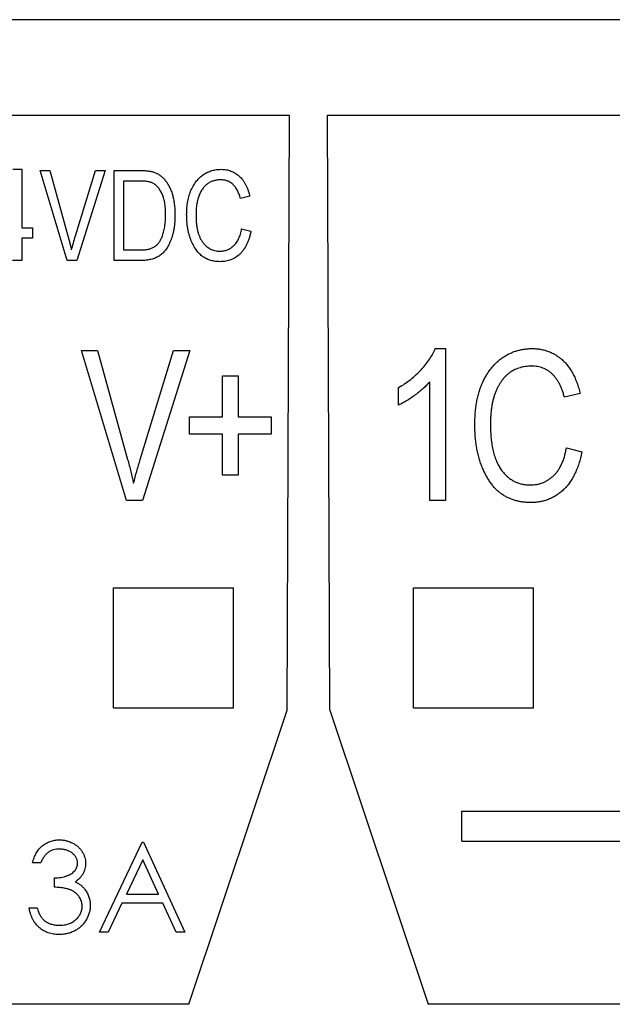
# Model space of a CAD drawing. Extents: x 909.4 to 931.4, y -8.5 to 8.5.
# Tile 6 of 31: x 919.272 to 919.66, y -0.943 to -0.297. Entities that reach past the tile are written whole.
import ezdxf

# ---------------------------------------------------------------- set-up
doc = ezdxf.new("R2010")
doc.units = 0
doc.header["$LTSCALE"] = 4
doc.header["$MEASUREMENT"] = 0
doc.layers.get('0').update_dxf_attribs({"linetype": 'CONTINUOUS'})

msp = doc.modelspace()

# ---------------------------------------------------------------- linework, layer by layer
for p, q in [((921.49802, -0.29717), (918.40837, -0.29717)), ((918.48933, -0.35983), (919.44857, -0.35983)), ((919.44707, -0.7502), (919.44857, -0.35983)), ((919.47358, -0.35983), (920.43282, -0.35983)), ((919.47507, -0.7502), (919.47358, -0.35983)), ((919.2672, -0.39532), (919.27299, -0.39532)), ((919.27299, -0.39532), (919.27299, -0.43367)), ((919.28508, -0.39609), (919.2914, -0.39609)), ((919.30275, -0.45514), (919.28508, -0.39609)), ((919.2914, -0.39609), (919.30322, -0.43893)), ((919.30818, -0.43893), (919.32131, -0.39609)), ((919.32769, -0.39609), (919.30909, -0.45514)), ((919.32131, -0.39609), (919.32769, -0.39609)), ((919.33358, -0.39609), (919.35023, -0.39609)), ((919.33358, -0.45514), (919.33358, -0.39609)), ((919.33972, -0.40299), (919.33972, -0.44824)), ((919.35008, -0.40299), (919.33972, -0.40299)), ((919.42255, -0.41296), (919.41641, -0.4145)), ((919.27299, -0.43367), (919.2799, -0.43367)), ((919.2799, -0.43367), (919.2799, -0.44057)), ((919.41718, -0.43444), (919.42331, -0.43597)), ((919.27299, -0.44057), (919.27299, -0.45514)), ((919.2799, -0.44057), (919.27299, -0.44057)), ((919.33972, -0.44824), (919.35025, -0.44824)), ((919.27299, -0.45514), (919.26686, -0.45514)), ((919.30909, -0.45514), (919.30275, -0.45514)), ((919.35099, -0.45514), (919.33358, -0.45514)), ((919.34163, -0.61262), (919.31219, -0.5142)), ((919.31219, -0.5142), (919.32272, -0.5142)), ((919.32272, -0.5142), (919.34241, -0.5856)), ((919.35068, -0.5856), (919.37257, -0.5142)), ((919.38319, -0.5142), (919.3522, -0.61262)), ((919.37257, -0.5142), (919.38319, -0.5142)), ((919.54425, -0.51292), (919.55088, -0.51292)), ((919.55088, -0.51292), (919.55088, -0.61262)), ((919.40465, -0.55766), (919.40465, -0.53082)), ((919.40465, -0.53082), (919.41488, -0.53082)), ((919.41488, -0.53082), (919.41488, -0.55766)), ((919.54066, -0.61262), (919.54066, -0.53465)), ((919.52021, -0.54999), (919.52021, -0.53849)), ((919.63921, -0.54232), (919.62898, -0.54488)), ((919.38292, -0.56916), (919.38292, -0.55766)), ((919.38292, -0.55766), (919.40465, -0.55766)), ((919.41488, -0.55766), (919.43661, -0.55766)), ((919.43661, -0.55766), (919.43661, -0.56916)), ((919.40465, -0.56916), (919.38292, -0.56916)), ((919.40465, -0.59601), (919.40465, -0.56916)), ((919.43661, -0.56916), (919.41488, -0.56916)), ((919.41488, -0.56916), (919.41488, -0.59601)), ((919.63026, -0.57811), (919.64049, -0.58067)), ((919.41488, -0.59601), (919.40465, -0.59601)), ((919.3522, -0.61262), (919.34163, -0.61262)), ((919.55088, -0.61262), (919.54066, -0.61262)), ((919.33319, -0.66979), (919.41193, -0.66979)), ((919.33319, -0.74853), (919.33319, -0.66979)), ((919.41193, -0.74853), (919.41193, -0.66979)), ((919.53004, -0.66979), (919.60878, -0.66979)), ((919.53004, -0.74853), (919.53004, -0.66979)), ((919.60878, -0.74853), (919.60878, -0.66979)), ((919.33319, -0.74853), (919.41193, -0.74853)), ((919.53004, -0.74853), (919.60878, -0.74853)), ((919.38266, -0.94307), (919.44707, -0.7502)), ((919.47507, -0.7502), (919.53949, -0.94307)), ((919.56156, -0.81637), (919.88357, -0.81637)), ((919.56156, -0.83605), (919.56156, -0.81637)), ((919.32395, -0.89576), (919.35196, -0.83671)), ((919.35196, -0.83671), (919.35272, -0.83671)), ((919.35272, -0.83671), (919.37997, -0.89576)), ((919.56156, -0.83605), (919.88357, -0.83605)), ((919.28533, -0.85033), (919.28004, -0.85033)), ((919.35228, -0.84822), (919.34159, -0.87078)), ((919.36269, -0.87078), (919.35228, -0.84822)), ((919.29442, -0.86623), (919.29442, -0.86018)), ((919.34159, -0.87078), (919.36269, -0.87078)), ((919.33871, -0.87683), (919.32973, -0.89576)), ((919.36548, -0.87683), (919.33871, -0.87683)), ((919.37421, -0.89576), (919.36548, -0.87683)), ((919.27776, -0.87986), (919.28306, -0.87986)), ((919.32973, -0.89576), (919.32395, -0.89576)), ((919.37997, -0.89576), (919.37421, -0.89576)), ((919.54006, -0.94228), (919.53949, -0.94307)), ((919.38266, -0.94307), (918.55524, -0.94307)), ((920.36691, -0.94307), (919.53949, -0.94307))]:
    msp.add_line(p, q)
msp.add_ellipse((919.53341, -0.92267), major_axis=(-0.00657, 0.01968), ratio=0.082986, start_param=3.201161, end_param=3.218128)
for points, knots in [([(919.35023, -0.39609), (919.35073, -0.39609), (919.3517, -0.39609), (919.3531, -0.39616), (919.35442, -0.39623), (919.35564, -0.39635), (919.35677, -0.39651), (919.35781, -0.39668), (919.35875, -0.39691), (919.35934, -0.39709), (919.35962, -0.39718)], [0, 0, 0, 0, 0.157769, 0.306832, 0.444685, 0.574038, 0.693806, 0.805229, 0.906553, 1, 1, 1, 1]), ([(919.35962, -0.39718), (919.36031, -0.39744), (919.36169, -0.39797), (919.3636, -0.39914), (919.36536, -0.40059), (919.36698, -0.40233), (919.36844, -0.40434), (919.36974, -0.40659), (919.37085, -0.40909), (919.3718, -0.41183), (919.37255, -0.41483), (919.37308, -0.41808), (919.37341, -0.4216), (919.37344, -0.42403), (919.37346, -0.42529)], [0, 0, 0, 0, 0.06613, 0.132306, 0.200143, 0.270995, 0.345232, 0.422746, 0.504203, 0.590818, 0.683013, 0.781266, 0.886884, 1, 1, 1, 1]), ([(919.38113, -0.42522), (919.38114, -0.42443), (919.38116, -0.42288), (919.38131, -0.4206), (919.38153, -0.41841), (919.38187, -0.41632), (919.38228, -0.41431), (919.3828, -0.4124), (919.38339, -0.41058), (919.3841, -0.40886), (919.3849, -0.40724), (919.38575, -0.40572), (919.38665, -0.40429), (919.38764, -0.40296), (919.3887, -0.40175), (919.38982, -0.40064), (919.391, -0.39964), (919.39225, -0.39872), (919.39355, -0.39793), (919.39489, -0.39722), (919.39627, -0.39664), (919.39769, -0.39615), (919.39914, -0.39578), (919.40063, -0.39552), (919.40216, -0.39534), (919.40319, -0.39533), (919.40371, -0.39532)], [0, 0, 0, 0, 0.056459, 0.110733, 0.162901, 0.213426, 0.26207, 0.309027, 0.354373, 0.398738, 0.441578, 0.483058, 0.523312, 0.562426, 0.600616, 0.63791, 0.674924, 0.711646, 0.748122, 0.783826, 0.819463, 0.854983, 0.890593, 0.926496, 0.962921, 1, 1, 1, 1]), ([(919.40371, -0.39532), (919.40428, -0.39534), (919.40539, -0.39537), (919.40704, -0.39557), (919.40862, -0.39594), (919.41015, -0.39641), (919.4116, -0.39705), (919.41301, -0.39782), (919.41434, -0.39874), (919.41561, -0.39979), (919.41681, -0.40098), (919.41792, -0.4023), (919.41892, -0.40376), (919.41985, -0.40534), (919.42066, -0.40706), (919.42139, -0.40891), (919.42205, -0.41088), (919.42238, -0.41226), (919.42255, -0.41296)], [0, 0, 0, 0, 0.060577, 0.118994, 0.176689, 0.233034, 0.289727, 0.346194, 0.403531, 0.46225, 0.522226, 0.583346, 0.646127, 0.710893, 0.778382, 0.848981, 0.922573, 1, 1, 1, 1]), ([(919.35844, -0.40417), (919.3582, -0.40407), (919.35771, -0.40387), (919.3569, -0.40363), (919.356, -0.40343), (919.355, -0.40326), (919.35391, -0.40315), (919.35272, -0.40305), (919.35143, -0.40301), (919.35054, -0.403), (919.35008, -0.40299)], [0, 0, 0, 0, 0.089406, 0.188125, 0.296701, 0.415541, 0.544795, 0.685025, 0.837611, 1, 1, 1, 1]), ([(919.36733, -0.42521), (919.36732, -0.42448), (919.36731, -0.42305), (919.36718, -0.42098), (919.367, -0.41903), (919.36672, -0.4172), (919.36639, -0.41548), (919.36595, -0.41389), (919.36546, -0.41242), (919.36486, -0.41107), (919.36421, -0.40984), (919.36353, -0.4087), (919.36279, -0.40768), (919.36202, -0.40675), (919.36119, -0.40595), (919.36033, -0.40523), (919.35941, -0.40464), (919.35876, -0.40432), (919.35844, -0.40417)], [0, 0, 0, 0, 0.0910577, 0.1772717, 0.2587565, 0.3352399, 0.4078329, 0.4759036, 0.5405673, 0.6013885, 0.6592482, 0.713941, 0.7659927, 0.816126, 0.8639755, 0.9102873, 0.9552761, 1, 1, 1, 1]), ([(919.40346, -0.40222), (919.40268, -0.40225), (919.40115, -0.40231), (919.39895, -0.40278), (919.39689, -0.40353), (919.39533, -0.40443), (919.39418, -0.4053), (919.39335, -0.40604), (919.39258, -0.40686), (919.39185, -0.40777), (919.39115, -0.40876), (919.39052, -0.40984), (919.38992, -0.411), (919.38937, -0.41224), (919.38888, -0.41357), (919.38845, -0.41498), (919.38808, -0.41648), (919.38778, -0.41806), (919.38755, -0.41973), (919.38738, -0.42149), (919.38729, -0.42333), (919.38728, -0.42458), (919.38727, -0.42522)], [0, 0, 0, 0, 0.073859, 0.144126, 0.212289, 0.279838, 0.313851, 0.348909, 0.3842, 0.420736, 0.459004, 0.498477, 0.539384, 0.582362, 0.627082, 0.673345, 0.722017, 0.772791, 0.825811, 0.881242, 0.939521, 1, 1, 1, 1]), ([(919.41641, -0.4145), (919.41627, -0.414), (919.416, -0.41303), (919.41552, -0.41164), (919.415, -0.41034), (919.41442, -0.40914), (919.41379, -0.40803), (919.4131, -0.40702), (919.41237, -0.4061), (919.41158, -0.40529), (919.41075, -0.40456), (919.40986, -0.40393), (919.40891, -0.40341), (919.40792, -0.40297), (919.40687, -0.40264), (919.40578, -0.4024), (919.40464, -0.40225), (919.40385, -0.40223), (919.40346, -0.40222)], [0, 0, 0, 0, 0.079677, 0.155394, 0.227356, 0.295804, 0.361322, 0.423963, 0.484099, 0.542574, 0.598999, 0.654809, 0.710609, 0.765871, 0.822268, 0.87916, 0.93886, 1, 1, 1, 1]), ([(919.37346, -0.42529), (919.37345, -0.42611), (919.37343, -0.42772), (919.3733, -0.43009), (919.37308, -0.43237), (919.37276, -0.43454), (919.37233, -0.43662), (919.37184, -0.43861), (919.37123, -0.44051), (919.37056, -0.4423), (919.3698, -0.44398), (919.36898, -0.44554), (919.36813, -0.44698), (919.36721, -0.44829), (919.36624, -0.44946), (919.36522, -0.45052), (919.36415, -0.45145), (919.36301, -0.45225), (919.36181, -0.45294), (919.36052, -0.45352), (919.35915, -0.45403), (919.35769, -0.45443), (919.35614, -0.45476), (919.3545, -0.45498), (919.35278, -0.45511), (919.3516, -0.45513), (919.35099, -0.45514)], [0, 0, 0, 0, 0.057755, 0.113614, 0.16712, 0.218946, 0.268664, 0.316897, 0.363577, 0.408777, 0.452021, 0.493346, 0.532766, 0.569964, 0.605778, 0.64024, 0.67339, 0.705743, 0.737921, 0.771071, 0.805292, 0.840967, 0.878091, 0.916771, 0.957451, 1, 1, 1, 1]), ([(919.36498, -0.43964), (919.36517, -0.43912), (919.36555, -0.43808), (919.36603, -0.43646), (919.36642, -0.43477), (919.36676, -0.433), (919.367, -0.43116), (919.3672, -0.42924), (919.36731, -0.42725), (919.36732, -0.4259), (919.36733, -0.42521)], [0, 0, 0, 0, 0.111646, 0.226426, 0.344474, 0.466462, 0.593163, 0.724245, 0.859766, 1, 1, 1, 1]), ([(919.40316, -0.45591), (919.40261, -0.4559), (919.40155, -0.45589), (919.39998, -0.45572), (919.39847, -0.45548), (919.39702, -0.45511), (919.39562, -0.45467), (919.3943, -0.45409), (919.39302, -0.45344), (919.39181, -0.45266), (919.39064, -0.45179), (919.38956, -0.45077), (919.3885, -0.44966), (919.38753, -0.4484), (919.38657, -0.44704), (919.38571, -0.44553), (919.38488, -0.44392), (919.38411, -0.44219), (919.38339, -0.44036), (919.3828, -0.43843), (919.38228, -0.43643), (919.38187, -0.43434), (919.38153, -0.43218), (919.38131, -0.42993), (919.38116, -0.4276), (919.38114, -0.42602), (919.38113, -0.42522)], [0, 0, 0, 0, 0.038379, 0.075232, 0.111264, 0.146428, 0.18086, 0.214602, 0.248288, 0.282015, 0.316035, 0.350968, 0.38689, 0.424248, 0.463371, 0.504203, 0.546718, 0.591541, 0.637796, 0.68535, 0.733993, 0.783781, 0.835444, 0.888464, 0.943291, 1, 1, 1, 1]), ([(919.38727, -0.42522), (919.38728, -0.42618), (919.38731, -0.42804), (919.3875, -0.43074), (919.38783, -0.43326), (919.38831, -0.43559), (919.3889, -0.43773), (919.38963, -0.4397), (919.39051, -0.44147), (919.39151, -0.44306), (919.39263, -0.44446), (919.39384, -0.44568), (919.39515, -0.4467), (919.39654, -0.44756), (919.39802, -0.4482), (919.39959, -0.44867), (919.40125, -0.44895), (919.40239, -0.44899), (919.40297, -0.44901)], [0, 0, 0, 0, 0.089819, 0.174211, 0.253473, 0.327581, 0.396753, 0.461867, 0.523272, 0.581809, 0.637433, 0.690872, 0.742291, 0.79266, 0.842917, 0.893696, 0.945669, 1, 1, 1, 1]), ([(919.30322, -0.43893), (919.30344, -0.43975), (919.30387, -0.44135), (919.30448, -0.44373), (919.30506, -0.44601), (919.30541, -0.44751), (919.30559, -0.44824)], [0, 0, 0, 0, 0.264695, 0.519678, 0.765279, 1, 1, 1, 1]), ([(919.30559, -0.44824), (919.30598, -0.44671), (919.30679, -0.44359), (919.30771, -0.4405), (919.30818, -0.43893)], [0, 0, 0, 0, 0.489911, 1, 1, 1, 1]), ([(919.40297, -0.44901), (919.4034, -0.449), (919.40425, -0.44897), (919.4055, -0.4488), (919.40672, -0.44853), (919.40789, -0.44813), (919.409, -0.44761), (919.41008, -0.447), (919.4111, -0.44626), (919.41208, -0.44541), (919.413, -0.44445), (919.41384, -0.44336), (919.41461, -0.44216), (919.41527, -0.44083), (919.41588, -0.4394), (919.4164, -0.43785), (919.41685, -0.43619), (919.41707, -0.43503), (919.41718, -0.43444)], [0, 0, 0, 0, 0.0580028, 0.1143008, 0.1698733, 0.2248418, 0.2798102, 0.3348415, 0.3909706, 0.4491616, 0.5083604, 0.5695294, 0.6332248, 0.6994458, 0.7686944, 0.8418164, 0.9189849, 1, 1, 1, 1]), ([(919.42331, -0.43597), (919.42313, -0.43678), (919.42278, -0.43837), (919.42211, -0.44065), (919.42132, -0.44276), (919.42045, -0.44472), (919.41948, -0.44653), (919.41842, -0.44818), (919.41725, -0.44967), (919.41597, -0.45098), (919.41463, -0.45216), (919.4132, -0.45314), (919.4117, -0.45401), (919.41013, -0.4547), (919.40849, -0.45525), (919.40677, -0.45562), (919.40499, -0.45588), (919.40377, -0.4559), (919.40316, -0.45591)], [0, 0, 0, 0, 0.080576, 0.15709, 0.229563, 0.298552, 0.364402, 0.427508, 0.488017, 0.547025, 0.604258, 0.660301, 0.715495, 0.770835, 0.82617, 0.882397, 0.940468, 1, 1, 1, 1]), ([(919.35025, -0.44824), (919.35077, -0.44823), (919.35177, -0.44822), (919.35322, -0.44812), (919.35458, -0.44797), (919.35583, -0.44774), (919.357, -0.44748), (919.35806, -0.44711), (919.35904, -0.44671), (919.35992, -0.44622), (919.36073, -0.44566), (919.3615, -0.44504), (919.36219, -0.44432), (919.36285, -0.44353), (919.36346, -0.44268), (919.36403, -0.44174), (919.36453, -0.44072), (919.36483, -0.44), (919.36498, -0.43964)], [0, 0, 0, 0, 0.083876, 0.1627, 0.236637, 0.305998, 0.370799, 0.431234, 0.488336, 0.542444, 0.595272, 0.648372, 0.702151, 0.757996, 0.81482, 0.874015, 0.935644, 1, 1, 1, 1]), ([(919.52021, -0.53849), (919.52158, -0.53766), (919.52433, -0.536), (919.52818, -0.53314), (919.53182, -0.53005), (919.53513, -0.5267), (919.5381, -0.52324), (919.54064, -0.5198), (919.54273, -0.51639), (919.54376, -0.51405), (919.54425, -0.51292)], [0, 0, 0, 0, 0.135284, 0.26941, 0.402801, 0.536191, 0.665211, 0.785343, 0.896318, 1, 1, 1, 1]), ([(919.57018, -0.56275), (919.5702, -0.56143), (919.57023, -0.55885), (919.57048, -0.55505), (919.57084, -0.5514), (919.57141, -0.54791), (919.5721, -0.54457), (919.57297, -0.54139), (919.57396, -0.53835), (919.57513, -0.53549), (919.57646, -0.53279), (919.57788, -0.53025), (919.57939, -0.52786), (919.58103, -0.52566), (919.58279, -0.52364), (919.58466, -0.52179), (919.58664, -0.52011), (919.58871, -0.51858), (919.59089, -0.51726), (919.59312, -0.51608), (919.59542, -0.51511), (919.59778, -0.51431), (919.6002, -0.51368), (919.60269, -0.51326), (919.60523, -0.51295), (919.60695, -0.51293), (919.60781, -0.51292)], [0, 0, 0, 0, 0.0564587, 0.1107331, 0.1629009, 0.2134257, 0.2620696, 0.3090268, 0.3543735, 0.3987382, 0.4415781, 0.483058, 0.5233118, 0.5624259, 0.6006159, 0.63791, 0.6749241, 0.7116461, 0.7481216, 0.7838259, 0.8194629, 0.8549833, 0.890593, 0.9264958, 0.9629212, 1, 1, 1, 1]), ([(919.60781, -0.51292), (919.60876, -0.51294), (919.61062, -0.51299), (919.61336, -0.51333), (919.61599, -0.51394), (919.61854, -0.51473), (919.62097, -0.5158), (919.62331, -0.51708), (919.62553, -0.51861), (919.62765, -0.52037), (919.62965, -0.52235), (919.63149, -0.52456), (919.63316, -0.52699), (919.63472, -0.52961), (919.63606, -0.53249), (919.63728, -0.53556), (919.63838, -0.53885), (919.63893, -0.54114), (919.63921, -0.54232)], [0, 0, 0, 0, 0.060577, 0.118994, 0.176689, 0.233034, 0.289727, 0.346194, 0.403531, 0.46225, 0.522226, 0.583346, 0.646127, 0.710893, 0.778382, 0.848981, 0.922573, 1, 1, 1, 1]), ([(919.60739, -0.52442), (919.60609, -0.52447), (919.60355, -0.52457), (919.59988, -0.52535), (919.59646, -0.5266), (919.59385, -0.52811), (919.59192, -0.52955), (919.59056, -0.53078), (919.58927, -0.53216), (919.58804, -0.53366), (919.58688, -0.53531), (919.58584, -0.53712), (919.58483, -0.53905), (919.58391, -0.54112), (919.5831, -0.54334), (919.58237, -0.54569), (919.58176, -0.54818), (919.58126, -0.55082), (919.58089, -0.5536), (919.5806, -0.55653), (919.58045, -0.55959), (919.58042, -0.56169), (919.58041, -0.56275)], [0, 0, 0, 0, 0.073859, 0.144126, 0.212289, 0.279838, 0.313851, 0.348909, 0.3842, 0.420736, 0.459004, 0.498477, 0.539384, 0.582362, 0.627082, 0.673345, 0.722017, 0.772791, 0.825811, 0.881242, 0.939521, 1, 1, 1, 1]), ([(919.62898, -0.54488), (919.62875, -0.54405), (919.6283, -0.54243), (919.6275, -0.54011), (919.62662, -0.53795), (919.62567, -0.53594), (919.62461, -0.5341), (919.62347, -0.53242), (919.62225, -0.53089), (919.62093, -0.52954), (919.61954, -0.52832), (919.61806, -0.52727), (919.61648, -0.5264), (919.61482, -0.52567), (919.61309, -0.52512), (919.61126, -0.52471), (919.60936, -0.52447), (919.60805, -0.52444), (919.60739, -0.52442)], [0, 0, 0, 0, 0.0796767, 0.1553935, 0.2273562, 0.2958042, 0.3613217, 0.4239631, 0.4840986, 0.5425743, 0.5989987, 0.654809, 0.710609, 0.7658708, 0.8222682, 0.8791596, 0.9388598, 1, 1, 1, 1]), ([(919.54066, -0.53465), (919.54003, -0.53537), (919.53873, -0.53687), (919.53647, -0.539), (919.53395, -0.5412), (919.53116, -0.54333), (919.52832, -0.54537), (919.52552, -0.54717), (919.52285, -0.54873), (919.52106, -0.54958), (919.52021, -0.54999)], [0, 0, 0, 0, 0.111569, 0.231228, 0.361627, 0.501035, 0.640157, 0.769329, 0.889276, 1, 1, 1, 1]), ([(919.60689, -0.6139), (919.60599, -0.61389), (919.60421, -0.61386), (919.6016, -0.61359), (919.59908, -0.61318), (919.59666, -0.61257), (919.59433, -0.61183), (919.59213, -0.61087), (919.59, -0.60978), (919.58798, -0.60849), (919.58604, -0.60703), (919.58423, -0.60533), (919.58247, -0.60348), (919.58085, -0.60138), (919.57925, -0.59911), (919.57782, -0.5966), (919.57643, -0.59391), (919.57514, -0.59103), (919.57395, -0.58798), (919.57297, -0.58476), (919.5721, -0.58143), (919.57141, -0.57795), (919.57084, -0.57435), (919.57048, -0.5706), (919.57023, -0.56672), (919.5702, -0.56409), (919.57018, -0.56275)], [0, 0, 0, 0, 0.038379, 0.075232, 0.111264, 0.146428, 0.18086, 0.214602, 0.248288, 0.282015, 0.316035, 0.350968, 0.38689, 0.424248, 0.463371, 0.504203, 0.546718, 0.591541, 0.637796, 0.68535, 0.733993, 0.783781, 0.835444, 0.888464, 0.943291, 1, 1, 1, 1]), ([(919.58041, -0.56275), (919.58044, -0.56435), (919.58049, -0.56745), (919.5808, -0.57195), (919.58134, -0.57615), (919.58215, -0.58003), (919.58314, -0.58361), (919.58434, -0.58688), (919.58581, -0.58984), (919.58749, -0.59248), (919.58935, -0.59481), (919.59137, -0.59684), (919.59355, -0.59855), (919.59586, -0.59998), (919.59834, -0.60105), (919.60095, -0.60184), (919.60372, -0.60231), (919.60561, -0.60237), (919.60658, -0.6024)], [0, 0, 0, 0, 0.089819, 0.174211, 0.253473, 0.327581, 0.396753, 0.461867, 0.523272, 0.581809, 0.637433, 0.690872, 0.742291, 0.79266, 0.842917, 0.893696, 0.945669, 1, 1, 1, 1]), ([(919.60658, -0.6024), (919.6073, -0.60238), (919.60871, -0.60234), (919.61081, -0.60205), (919.61283, -0.6016), (919.61478, -0.60094), (919.61663, -0.60006), (919.61843, -0.59905), (919.62014, -0.59781), (919.62177, -0.5964), (919.6233, -0.59479), (919.6247, -0.59298), (919.62598, -0.59099), (919.62709, -0.58877), (919.62809, -0.58639), (919.62897, -0.5838), (919.62971, -0.58103), (919.63008, -0.5791), (919.63026, -0.57811)], [0, 0, 0, 0, 0.058003, 0.114301, 0.169873, 0.224842, 0.27981, 0.334841, 0.390971, 0.449162, 0.50836, 0.569529, 0.633225, 0.699446, 0.768694, 0.841816, 0.918985, 1, 1, 1, 1]), ([(919.64049, -0.58067), (919.64018, -0.58202), (919.63959, -0.58466), (919.63848, -0.58846), (919.63717, -0.59199), (919.63572, -0.59526), (919.6341, -0.59827), (919.63233, -0.60101), (919.63038, -0.60349), (919.62826, -0.60568), (919.62602, -0.60764), (919.62362, -0.60929), (919.62114, -0.61074), (919.61851, -0.61189), (919.61578, -0.6128), (919.61292, -0.61342), (919.60995, -0.61385), (919.60792, -0.61388), (919.60689, -0.6139)], [0, 0, 0, 0, 0.080576, 0.15709, 0.229563, 0.298552, 0.364402, 0.427508, 0.488017, 0.547025, 0.604258, 0.660301, 0.715495, 0.770835, 0.82617, 0.882397, 0.940468, 1, 1, 1, 1]), ([(919.34241, -0.5856), (919.34278, -0.58696), (919.3435, -0.58964), (919.34452, -0.5936), (919.34548, -0.59741), (919.34607, -0.5999), (919.34636, -0.60112)], [0, 0, 0, 0, 0.264695, 0.519678, 0.765279, 1, 1, 1, 1]), ([(919.34636, -0.60112), (919.34702, -0.59857), (919.34836, -0.59337), (919.3499, -0.58823), (919.35068, -0.5856)], [0, 0, 0, 0, 0.489911, 1, 1, 1, 1]), ([(919.28004, -0.85033), (919.28018, -0.84974), (919.28046, -0.84858), (919.28104, -0.84692), (919.28168, -0.84535), (919.28245, -0.84389), (919.28328, -0.84253), (919.28424, -0.84129), (919.28528, -0.84013), (919.28642, -0.83911), (919.28762, -0.83818), (919.28889, -0.83739), (919.29021, -0.83671), (919.29159, -0.83615), (919.29302, -0.83573), (919.29451, -0.83542), (919.29604, -0.83522), (919.29709, -0.8352), (919.29761, -0.83519)], [0, 0, 0, 0, 0.072625, 0.141977, 0.208985, 0.273957, 0.336889, 0.398745, 0.460116, 0.520825, 0.580994, 0.640152, 0.698622, 0.757271, 0.816427, 0.876254, 0.937165, 1, 1, 1, 1]), ([(919.29761, -0.83519), (919.29839, -0.83521), (919.29991, -0.83526), (919.30215, -0.83568), (919.30431, -0.83635), (919.30637, -0.83727), (919.30828, -0.8384), (919.30998, -0.83975), (919.31144, -0.84129), (919.31267, -0.84299), (919.31364, -0.8448), (919.31435, -0.84667), (919.31478, -0.84859), (919.31483, -0.84989), (919.31486, -0.85053)], [0, 0, 0, 0, 0.090254, 0.17854, 0.266093, 0.354631, 0.441886, 0.525747, 0.608114, 0.690197, 0.770821, 0.848326, 0.924012, 1, 1, 1, 1]), ([(919.29769, -0.84125), (919.29701, -0.84127), (919.2957, -0.84132), (919.29381, -0.84172), (919.29205, -0.84236), (919.2907, -0.84313), (919.28971, -0.84388), (919.289, -0.84454), (919.2883, -0.84527), (919.28766, -0.84612), (919.28702, -0.84704), (919.28643, -0.84806), (919.28586, -0.84916), (919.28551, -0.84993), (919.28533, -0.85033)], [0, 0, 0, 0, 0.122712, 0.239685, 0.351816, 0.463766, 0.520818, 0.579448, 0.640604, 0.705298, 0.773634, 0.844669, 0.920057, 1, 1, 1, 1]), ([(919.30956, -0.85051), (919.30956, -0.8502), (919.30954, -0.84959), (919.30937, -0.84869), (919.3091, -0.84782), (919.30874, -0.84699), (919.30826, -0.84619), (919.30767, -0.84541), (919.30698, -0.84468), (919.30619, -0.84399), (919.30534, -0.84334), (919.30441, -0.84278), (919.30342, -0.84231), (919.30238, -0.84192), (919.30128, -0.84162), (919.30013, -0.84141), (919.29893, -0.84128), (919.2981, -0.84126), (919.29769, -0.84125)], [0, 0, 0, 0, 0.055275, 0.109966, 0.163247, 0.218076, 0.273301, 0.330909, 0.390995, 0.454176, 0.518862, 0.583311, 0.648517, 0.715031, 0.782502, 0.852323, 0.924928, 1, 1, 1, 1]), ([(919.29442, -0.86018), (919.29515, -0.86016), (919.29658, -0.86014), (919.29867, -0.85985), (919.30067, -0.85944), (919.30253, -0.85882), (919.30423, -0.85809), (919.30571, -0.85725), (919.30693, -0.85632), (919.30791, -0.85527), (919.30864, -0.85416), (919.30918, -0.85299), (919.3095, -0.85177), (919.30954, -0.85093), (919.30956, -0.85051)], [0, 0, 0, 0, 0.110166, 0.215787, 0.318027, 0.417574, 0.51165, 0.596162, 0.672935, 0.74367, 0.810677, 0.874059, 0.936696, 1, 1, 1, 1]), ([(919.31486, -0.85053), (919.31484, -0.85116), (919.3148, -0.85238), (919.31448, -0.85417), (919.31393, -0.85585), (919.31317, -0.85743), (919.31218, -0.85891), (919.31099, -0.86029), (919.30958, -0.86157), (919.30852, -0.86231), (919.30797, -0.86268)], [0, 0, 0, 0, 0.128068, 0.250608, 0.37063, 0.490072, 0.610375, 0.734313, 0.863217, 1, 1, 1, 1]), ([(919.30797, -0.86268), (919.30859, -0.86299), (919.30984, -0.86359), (919.31153, -0.86477), (919.31308, -0.86613), (919.31393, -0.86719), (919.31437, -0.86772)], [0, 0, 0, 0, 0.25388, 0.503009, 0.750291, 1, 1, 1, 1]), ([(919.31259, -0.87873), (919.31257, -0.87818), (919.31251, -0.87708), (919.31212, -0.87546), (919.31147, -0.87391), (919.31057, -0.87244), (919.30947, -0.87107), (919.30818, -0.86986), (919.30669, -0.86885), (919.30532, -0.86816), (919.30411, -0.86769), (919.30308, -0.86737), (919.30192, -0.86711), (919.30065, -0.86686), (919.29926, -0.86665), (919.29775, -0.86647), (919.29613, -0.86633), (919.295, -0.86627), (919.29442, -0.86623)], [0, 0, 0, 0, 0.066909, 0.133485, 0.201035, 0.271234, 0.34288, 0.413836, 0.485977, 0.56023, 0.599884, 0.644055, 0.691892, 0.744688, 0.801492, 0.862858, 0.929328, 1, 1, 1, 1]), ([(919.31437, -0.86772), (919.31465, -0.86811), (919.31521, -0.86888), (919.31591, -0.87013), (919.31654, -0.87138), (919.31703, -0.87268), (919.31741, -0.87402), (919.31769, -0.87538), (919.31785, -0.87679), (919.31788, -0.87774), (919.31789, -0.87822)], [0, 0, 0, 0, 0.128136, 0.254173, 0.378112, 0.501712, 0.623986, 0.747096, 0.872875, 1, 1, 1, 1]), ([(919.31789, -0.87822), (919.31786, -0.87904), (919.3178, -0.88069), (919.31726, -0.88313), (919.31642, -0.88551), (919.31523, -0.88779), (919.31379, -0.88993), (919.31206, -0.89183), (919.31008, -0.89347), (919.30788, -0.89484), (919.30548, -0.89594), (919.30293, -0.8967), (919.30024, -0.89719), (919.2984, -0.89725), (919.29746, -0.89727)], [0, 0, 0, 0, 0.0796483, 0.1589217, 0.2396195, 0.3226094, 0.4060346, 0.4876021, 0.5696846, 0.6530361, 0.7374357, 0.8224778, 0.9097477, 1, 1, 1, 1]), ([(919.29746, -0.89727), (919.29683, -0.89726), (919.29559, -0.89723), (919.29376, -0.89703), (919.29202, -0.89667), (919.29035, -0.89619), (919.28877, -0.89558), (919.28727, -0.89481), (919.28585, -0.89391), (919.28451, -0.89287), (919.28326, -0.8917), (919.28214, -0.89038), (919.28111, -0.88895), (919.28022, -0.88738), (919.27942, -0.88569), (919.27875, -0.88386), (919.27817, -0.88192), (919.2779, -0.88056), (919.27776, -0.87986)], [0, 0, 0, 0, 0.065541, 0.128963, 0.190377, 0.250092, 0.308548, 0.366398, 0.424542, 0.48317, 0.542243, 0.601739, 0.662506, 0.724856, 0.789128, 0.856346, 0.926295, 1, 1, 1, 1]), ([(919.28306, -0.87986), (919.2832, -0.88032), (919.28347, -0.8812), (919.28393, -0.88247), (919.28445, -0.88364), (919.28501, -0.88471), (919.28559, -0.88569), (919.28625, -0.88656), (919.28693, -0.88736), (919.28744, -0.8878), (919.28769, -0.88802)], [0, 0, 0, 0, 0.14977, 0.291316, 0.425966, 0.55216, 0.671527, 0.786122, 0.895325, 1, 1, 1, 1]), ([(919.29756, -0.89122), (919.29811, -0.89121), (919.29919, -0.89119), (919.30077, -0.891), (919.30227, -0.89073), (919.30367, -0.89031), (919.305, -0.88979), (919.30624, -0.88914), (919.3074, -0.88837), (919.30847, -0.8875), (919.30943, -0.88655), (919.31028, -0.88555), (919.311, -0.88452), (919.31158, -0.88344), (919.31204, -0.88232), (919.31235, -0.88115), (919.31256, -0.87995), (919.31258, -0.87914), (919.31259, -0.87873)], [0, 0, 0, 0, 0.076072, 0.148752, 0.218403, 0.28576, 0.350598, 0.414964, 0.478069, 0.541761, 0.60435, 0.664075, 0.721464, 0.777587, 0.832644, 0.887844, 0.94346, 1, 1, 1, 1]), ([(919.28769, -0.88802), (919.28802, -0.88828), (919.28868, -0.88879), (919.28976, -0.88944), (919.29089, -0.89), (919.2921, -0.89043), (919.29336, -0.89079), (919.29471, -0.89103), (919.29611, -0.8912), (919.29707, -0.89121), (919.29756, -0.89122)], [0, 0, 0, 0, 0.118271, 0.236178, 0.355663, 0.475904, 0.600127, 0.728608, 0.861313, 1, 1, 1, 1])]:
    msp.add_open_spline(points, degree=3, knots=knots)

doc.saveas('drawing.dxf')
